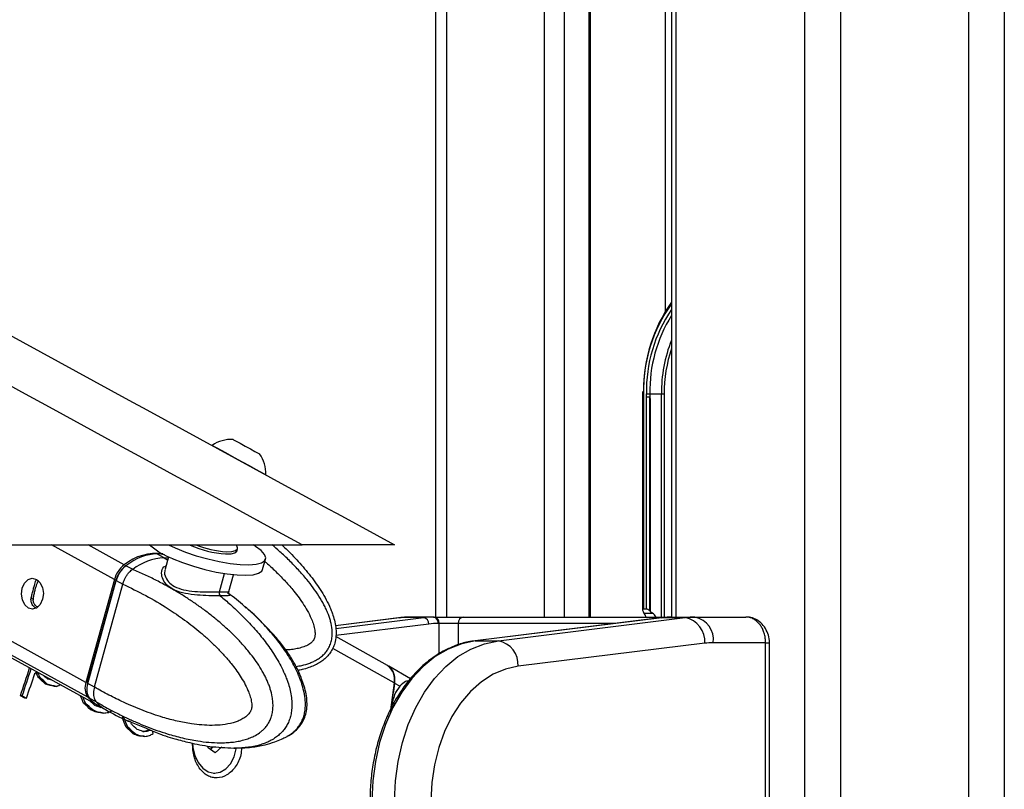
# Model space of a CAD drawing. Header units: millimetres. Extents: x 20 to 23339, y 40 to 19992.
# Tile 134 of 154: x 17767 to 18074, y 6536 to 6776. Entities that reach past the tile are written whole.
import ezdxf

# ---------------------------------------------------------------- set-up
doc = ezdxf.new("R2010")
doc.units = ezdxf.units.MM
doc.header["$LTSCALE"] = 2

msp = doc.modelspace()

# ---------------------------------------------------------------- linework, layer by layer
at = {"color": 8, "linetype": 'Continuous', "lineweight": 25}
for p, q in [((18011.53, 2191.49), (18011.53, 7939.49)), ((18022.61, 7939.49), (18022.61, 2191.49)), ((18062.56, 2191.49), (18062.56, 7939.49)), ((18073.63, 7939.49), (18073.63, 2191.49)), ((17971.43, 7760.96), (17971.43, 6590.02)), ((17900.04, 7234.49), (17900.04, 6590.02)), ((17930.52, 6590.02), (17930.52, 7146.36)), ((17936.69, 7141.84), (17936.69, 6590.02)), ((17944.47, 6590.02), (17944.47, 7136.14)), ((17968.15, 6685.26), (17968.15, 7128.96)), ((17961.35, 6659.49), (17961.06, 6659.49)), ((17966.93, 6590.02), (17966.93, 6659.49)), ((17967.81, 6659.49), (17967.81, 6590.02)), ((17788.39, 6565.09), (17702.25, 6612.47)), ((17787.84, 6569.68), (17710.06, 6612.47)), ((17796.68, 6601.7), (17777.1, 6612.47)), ((17799.76, 6606.28), (17788.52, 6612.47)), ((17812.19, 6608.45), (17813.27, 6607.83)), ((17829.36, 6597.83), (17830.95, 6603.57)), ((17773.04, 6601.31), (17772.5, 6601.6)), ((17771.47, 6595.5), (17770.78, 6595.88)), ((17885.9, 6589.83), (17865.47, 6587.3)), ((17865.6, 6586.45), (17892.97, 6589.83)), ((17885.41, 6589.8), (17885.9, 6589.83)), ((17897.74, 6578.56), (17897.74, 6588.02)), ((17903.69, 6588.02), (17903.69, 6581.37)), ((17952.53, 6588.02), (17903.69, 6588.02)), ((17970.03, 6590.02), (17970.07, 6590.02)), ((17894.51, 6587.84), (17865.65, 6584.27)), ((17999.35, 6582.02), (18000.52, 6582.02)), ((17883.72, 6569.48), (17864.64, 6580.25)), ((17882.72, 6574.11), (17882.64, 6574.11))]:
    msp.add_line(p, q, dxfattribs=at)
at = {"color": 7, "linetype": 'Continuous', "lineweight": 25}
for p, q in [((17970.05, 7760.96), (17970.05, 6590.02)), ((17896.69, 6590.02), (17896.69, 7244.18)), ((17944.9, 6590.02), (17944.9, 7135.82)), ((17961.07, 6660.28), (17961.06, 6659.49)), ((17961.06, 6659.49), (17961.06, 6592.2)), ((17961.35, 6659.49), (17961.35, 6592.49)), ((17962.28, 6658.63), (17962.27, 6659.49)), ((17962.27, 6659.49), (17963.32, 6659.49)), ((17962.28, 6592.49), (17962.28, 6658.63)), ((17963.28, 6591.95), (17963.28, 6658.63)), ((17963.32, 6659.49), (17966.93, 6659.49)), ((17966.93, 6659.49), (17967.81, 6659.49)), ((17963.41, 6657.51), (17963.41, 6591.84)), ((17841.89, 6640.81), (17841.9, 6640.8)), ((17843.77, 6634.38), (17843.79, 6634.36)), ((15315.21, 6612.47), (17855.11, 6612.47)), ((17700.71, 6612.47), (17791.29, 6562.64)), ((17807.88, 6612.29), (17807.56, 6612.47)), ((17812.19, 6608.45), (17809.95, 6609.68)), ((17834.77, 6610.56), (17834.97, 6611.27)), ((17813.53, 6608.79), (17812.46, 6604.91)), ((17842.83, 6604.83), (17843.73, 6608.09)), ((17802.28, 6604.9), (17800.3, 6605.99)), ((17802.41, 6604.85), (17802.28, 6604.9)), ((17812.59, 6604.87), (17812.51, 6604.69)), ((17772.28, 6601.35), (17772.5, 6601.6)), ((17796.68, 6601.7), (17787.84, 6569.68)), ((17797.09, 6601.55), (17788.24, 6569.53)), ((17788.4, 6569.37), (17797.24, 6601.39)), ((17790.47, 6568.24), (17799.31, 6600.24)), ((17797.24, 6601.39), (17799.31, 6600.25)), ((17799.31, 6600.25), (17799.31, 6600.24)), ((17832.33, 6597.96), (17833.77, 6603.2)), ((17831.92, 6597.57), (17832.39, 6597.24)), ((17961.52, 6591.25), (17961.33, 6591.53)), ((17962.28, 6592.49), (17961.35, 6592.49)), ((17961.52, 6591.25), (17964.12, 6591.25)), ((17963.41, 6591.84), (17964.12, 6591.25)), ((17885.41, 6589.8), (17865.46, 6587.33)), ((17892.97, 6589.83), (17885.9, 6589.83)), ((17896.05, 6590.02), (17888.98, 6590.02)), ((17896.05, 6590.02), (17896.32, 6590.02)), ((17896.32, 6590.02), (17905.25, 6590.02)), ((17897.74, 6588.02), (17897.47, 6588.02)), ((17903.69, 6588.02), (17897.74, 6588.02)), ((17905.25, 6590.02), (17970.07, 6590.02)), ((17967.1, 6589.82), (17908.98, 6582.63)), ((17967.22, 6589.83), (17909.11, 6582.64)), ((17916.18, 6582.64), (17974.29, 6589.83)), ((17967.1, 6589.82), (17967.22, 6589.83)), ((17967.22, 6589.83), (17974.29, 6589.83)), ((17970.07, 6590.02), (17970.3, 6590.02)), ((17970.3, 6590.02), (17977.37, 6590.02)), ((17977.37, 6590.02), (17993.24, 6590.02)), ((17881.69, 6574.9), (17865.63, 6583.97)), ((17908.98, 6582.63), (17909.11, 6582.64)), ((17909.11, 6582.64), (17916.18, 6582.64)), ((17980.44, 6581.86), (17922.33, 6574.67)), ((17999.35, 6582.02), (17983.03, 6582.02)), ((17999.35, 6418.02), (17999.35, 6582.02)), ((18000.52, 6418.02), (18000.52, 6582.02)), ((17888.79, 6570.81), (17882.06, 6574.68)), ((17772.94, 6572.55), (17772.38, 6572.55)), ((17773.59, 6571.18), (17773.03, 6571.18)), ((17775.8, 6569.07), (17775.24, 6569.07)), ((17778.65, 6568.4), (17778.08, 6568.4)), ((17790.47, 6568.23), (17788.4, 6569.37)), ((17790.47, 6568.24), (17790.47, 6568.23)), ((17883.72, 6569.48), (17882.47, 6560.39)), ((17885.51, 6568.45), (17883.93, 6569.36)), ((17768, 6565.52), (17767.44, 6565.52)), ((17768.78, 6564.77), (17767.44, 6565.52)), ((17768, 6565.52), (17769.35, 6564.77)), ((17769.35, 6564.77), (17768.78, 6564.77)), ((17788.92, 6564.79), (17790.9, 6563.71)), ((17790.9, 6563.71), (17791.03, 6563.63)), ((17787.67, 6563.2), (17787.1, 6563.2)), ((17790.04, 6561.03), (17789.48, 6561.03)), ((17791.67, 6560.37), (17791.1, 6560.37)), ((17791.77, 6562.38), (17793.92, 6561.2)), ((17793.31, 6560.13), (17792.74, 6560.13)), ((17799.65, 6558.74), (17799.08, 6558.74)), ((17801.93, 6557.32), (17806.02, 6555.64)), ((17800.91, 6555.7), (17800.35, 6555.7)), ((17806.93, 6554.5), (17806.37, 6554.5)), ((17807.85, 6554.84), (17807.29, 6554.84)), ((17808.98, 6554.33), (17811, 6553.57)), ((17803.12, 6553.65), (17802.55, 6553.65)), ((17804.69, 6553.01), (17804.12, 6553.01)), ((17806.21, 6552.84), (17805.64, 6552.84)), ((17825.85, 6549.31), (17825.84, 6549.85)), ((17828.03, 6547.71), (17825.85, 6549.31)), ((17827.4, 6549.58), (17826.55, 6548.8)), ((17830.09, 6549.58), (17828.03, 6547.71)), ((17827.56, 6541.42), (17827.92, 6541.42))]:
    msp.add_line(p, q, dxfattribs=at)
at = {"color": 7, "linetype": 'Continuous', "lineweight": 25, "flags": 128}
for points in [[(17827.13, 6643.48), (17827.14, 6643.47), (17827.57, 6643.24), (17828.59, 6642.69), (17830.11, 6641.85), (17832.04, 6640.8), (17834.22, 6639.61), (17836.49, 6638.37), (17838.68, 6637.17), (17840.63, 6636.1), (17842.2, 6635.24), (17843.28, 6634.65), (17843.77, 6634.38)], [(17833.57, 6645.36), (17833.77, 6645.25), (17834.56, 6644.82), (17835.83, 6644.12), (17837.4, 6643.27), (17839.01, 6642.39), (17840.43, 6641.61), (17841.44, 6641.05), (17841.89, 6640.81)], [(17813.58, 6612.47), (17815.62, 6611.52), (17818.78, 6610.26), (17822.19, 6609.1), (17825.74, 6608.1), (17829.28, 6607.29), (17832.68, 6606.71), (17835.81, 6606.37), (17838.55, 6606.29), (17840.79, 6606.47), (17842.44, 6606.9), (17843.45, 6607.57), (17843.78, 6608.46), (17843.41, 6609.52), (17842.35, 6610.72), (17840.65, 6612.01), (17839.94, 6612.46)], [(17834.97, 6611.6), (17834.73, 6612.5), (17834.73, 6612.53)], [(17831.3, 6609.66), (17833.03, 6609.71), (17834.22, 6610.01), (17834.76, 6610.53), (17834.77, 6610.56)], [(17831.5, 6610.37), (17833.23, 6610.42), (17834.41, 6610.72), (17834.96, 6611.24), (17834.97, 6611.6)], [(17814.72, 6608.26), (17817.87, 6606.99), (17821.29, 6605.84), (17824.84, 6604.84), (17828.38, 6604.03), (17831.78, 6603.45), (17834.91, 6603.11), (17837.64, 6603.02), (17839.88, 6603.21), (17841.54, 6603.64), (17842.55, 6604.31), (17842.83, 6604.83)], [(17800.01, 6605.75), (17800, 6605.83), (17800, 6605.91), (17800.02, 6605.97), (17800.05, 6606.01), (17800.1, 6606.03), (17800.15, 6606.04), (17800.22, 6606.02), (17800.3, 6605.99)], [(17772.42, 6601.76), (17773.53, 6600.75), (17774.29, 6599.22), (17774.58, 6597.39), (17774.34, 6595.55), (17773.63, 6593.97), (17772.54, 6592.89), (17771.25, 6592.49), (17769.95, 6592.81), (17768.83, 6593.82), (17768.07, 6595.35), (17767.79, 6597.18), (17768.02, 6599.02), (17768.74, 6600.6), (17769.82, 6601.68), (17771.11, 6602.08), (17772.42, 6601.76)], [(17797.26, 6601.61), (17797.19, 6601.6), (17797.13, 6601.59), (17797.1, 6601.57), (17797.09, 6601.55)], [(17909.11, 6582.64), (17904.79, 6581.72), (17900.58, 6580.06), (17896.55, 6577.68), (17892.76, 6574.61), (17889.27, 6570.9), (17886.12, 6566.61), (17883.37, 6561.81), (17881.07, 6556.56), (17879.24, 6550.95), (17877.91, 6545.07), (17877.1, 6539), (17876.83, 6532.83)], [(17883.9, 6532.83), (17884.17, 6539), (17884.98, 6545.07), (17886.31, 6550.95), (17888.14, 6556.56), (17890.45, 6561.81), (17893.19, 6566.61), (17896.34, 6570.9), (17899.83, 6574.61), (17903.62, 6577.68), (17907.65, 6580.06), (17911.86, 6581.72), (17916.18, 6582.64)], [(17922.33, 6574.67), (17918.37, 6573.8), (17914.54, 6572.18), (17910.89, 6569.85), (17907.5, 6566.85), (17904.42, 6563.23), (17901.72, 6559.06), (17899.43, 6554.41), (17897.61, 6549.37), (17896.29, 6544.02), (17895.49, 6538.48), (17895.22, 6532.83)], [(17788.24, 6569.53), (17788.24, 6569.53), (17788.25, 6569.49), (17788.28, 6569.46), (17788.33, 6569.42), (17788.4, 6569.37)], [(17788.39, 6565.09), (17789.97, 6563.52), (17791.53, 6562.52)], [(17821.03, 6550.73), (17821.14, 6549.42), (17821.72, 6546.9), (17822.77, 6544.69), (17824.2, 6542.97), (17825.9, 6541.85), (17827.75, 6541.43), (17829.62, 6541.73), (17831.36, 6542.72), (17832.84, 6544.35), (17833.96, 6546.48), (17834.63, 6548.96), (17834.67, 6549.23)]]:
    msp.add_lwpolyline(points, dxfattribs=at)
at = {"color": 8, "linetype": 'Continuous', "lineweight": 25, "flags": 128}
for points in [[(17813.42, 6608.38), (17813.34, 6608.39), (17812.19, 6608.45)], [(17797.09, 6601.55), (17797.08, 6601.54), (17797.09, 6601.51), (17797.12, 6601.47), (17797.17, 6601.43), (17797.24, 6601.39)]]:
    msp.add_lwpolyline(points, dxfattribs=at)
at = {"color": 7, "linetype": 'Continuous', "lineweight": 25}
for centre, radius, start, end in [((18009.09, 6660.54), 47.76, 144.836, 180.2698), ((18007.85, 6660.32), 44.54, 148.0771, 181.0691), ((17833.17, 6634.73), 10.63, 87.864, 124.6615), ((17833.17, 6634.73), 10.63, 357.9848, 34.7824), ((17822.62, 6629.38), 22.55, 228.3866, 249.5012), ((17833.52, 6641.93), 32.34, 245.8129, 266.0617), ((17833.77, 6642.79), 32.5, 248.9326, 265.9842), ((17809.65, 6594.19), 15.62, 82.109, 129.2578), ((17812.87, 6591.54), 16.92, 92.2911, 128.1537), ((17805, 6599.43), 8.63, 127.375, 164.7379), ((17830.52, 6597.47), 1.22, 162.5749, 225.0216), ((17888.98, 6564.94), 25.09, 90.0053, 97.0613), ((17896.06, 6564.94), 25.09, 90.0053, 97.0613), ((17892.6, 6587.96), 1.91, 356.5252, 78.7875), ((17897.47, 6563.94), 24.08, 90.0053, 97.0613), ((17895.7, 6588.27), 1.79, 351.9505, 78.5782), ((17895.97, 6588.27), 1.79, 351.9505, 78.5782), ((17905.5, 6588.22), 1.82, 97.8744, 186.1427), ((17970.3, 6564.94), 25.09, 90.0053, 97.0613), ((17977.37, 6564.94), 25.09, 90.0053, 97.0613), ((17972.8, 6582.33), 7.65, 356.5252, 78.7875), ((17975.96, 6583.02), 7.14, 351.9505, 78.5782), ((17914.69, 6575.14), 7.65, 356.5252, 78.7875), ((17983.03, 6560.95), 21.07, 90.0053, 97.0613), ((17460.43, 6671.2), 324.69, 341.0058, 342.6168), ((17460.93, 6671.22), 324.75, 341.0059, 342.5675), ((17878.6, 6570.65), 5.25, 347.0881, 54.0442), ((17878.09, 6570.41), 5.93, 349.792, 38.596), ((17461.82, 6670.62), 325.24, 341.0068, 342.4288), ((17792.72, 6567.94), 5.19, 160.3534, 213.3192), ((17617.99, 6600.77), 267.78, 351.798, 353.2627), ((17824.35, 6550.75), 2.92, 318.3845, 338.63)]:
    msp.add_arc(centre, radius, start, end, dxfattribs=at)
at = {"color": 8, "linetype": 'Continuous', "lineweight": 25}
for centre, radius, start, end in [((18007.92, 6660.46), 46.57, 144.3962, 181.1904), ((18007.42, 6660.42), 45.16, 145.8596, 181.1837), ((18011.86, 6659.76), 44.94, 158.518, 180.3432), ((18012.6, 6659.63), 44.8, 161.8032, 180.1752), ((17798.67, 6569.77), 9.8, 218.8016, 241.0487)]:
    msp.add_arc(centre, radius, start, end, dxfattribs=at)
at = {"color": 7, "linetype": 'Continuous', "lineweight": 25}
for centre, major_axis, ratio, start_param, end_param in [((18025.13, 6659.49), (61.81, 0), 0.582425, 3.141593, 3.196534), ((17804.35, 6589.41), (10.34, 19.14), 0.647541, 0.341168, 0.949414), ((17804.35, 6589.41), (10.63, 18.97), 0.671543, 0.198472, 0.351285), ((17801.42, 6601.41), (2.86, 5.28), 0.648437, 0.949758, 1.912309), ((17801.02, 6601.63), (2.57, 4.75), 0.647199, 0.949283, 1.911834), ((17962.06, 6591.49), (0.924, -0.924), 0.414214, 2.748894, 4.284783), ((17958.62, 6587.01), (0, 6), 0.682414, 5.239173, 5.497787), ((17962.98, 6591.49), (0.924, -0.924), 0.414214, 1.658095, 2.748894), ((17963.59, 6592.41), (0.924, -0.924), 0.414214, 4.799688, 4.930555), ((17959.02, 6587.01), (7.21, 0), 0.831789, 0.526784, 0.785398), ((17616.57, 6579.64), (217.17, 135.06), 0.398164, 5.236918, 5.24019), ((17553.51, 6615.25), (1368, -1012.09), 0.056924, 1.451926, 1.452325), ((17602.97, 6587), (-201.04, 335.56), 0.364496, 4.451329, 4.455307), ((17603.53, 6587), (-201.04, 335.56), 0.364496, 4.451329, 4.455307), ((17580.7, 6599.57), (669.68, -611.18), 0.121808, 1.388625, 1.392053), ((17581.27, 6599.57), (669.68, -611.18), 0.121808, 1.388625, 1.392053), ((17597.47, 6590.42), (-386.87, 445.14), 0.211299, 4.488979, 4.489536), ((17549.48, 6617.53), (1520, -1098.65), 0.050846, 1.458031, 1.458774), ((17647.2, 6562.34), (802.38, -192.88), 0.046858, 1.419376, 1.420819), ((17650.59, 6560.11), (775.94, -177.63), 0.04645, 1.416377, 1.420091), ((17651.15, 6560.11), (775.94, -177.63), 0.04645, 1.416377, 1.420091), ((17627.76, 6573.32), (295.53, 93.11), 0.181832, 5.190042, 5.195717), ((17792.58, 6569.4), (2.86, 5.28), 0.648437, 1.912309, 2.874859), ((17617.98, 6578.52), (-180.8, 324.17), 0.39107, 4.451443, 4.458348), ((17618.54, 6578.52), (-180.8, 324.17), 0.39107, 4.451443, 4.457117), ((17802.17, 6581.48), (10.34, 19.14), 0.647541, 2.874515, 3.136768), ((17597.43, 6590.45), (743.86, -654.21), 0.109087, 1.40495, 1.406999), ((17591.14, 6593.68), (745.21, -654.99), 0.108879, 1.398061, 1.40135), ((17591.7, 6593.68), (745.21, -654.99), 0.108879, 1.398061, 1.40135), ((17705.79, 6528.93), (1595.02, -646.43), 0.035576, 1.531704, 1.532726), ((17706.35, 6528.93), (1595.02, -646.43), 0.035576, 1.531704, 1.532726), ((17681.49, 6542.97), (1262.23, -456.73), 0.041431, 1.497708, 1.499233), ((17657.6, 6556.15), (614.03, -84.16), 0.036841, 1.353935, 1.35667), ((17658.16, 6556.15), (614.03, -84.16), 0.036841, 1.353935, 1.35667), ((17642.19, 6565.17), (281.76, 100.27), 0.211868, 5.20777, 5.212964), ((17647.48, 6562.18), (393.54, 40.93), 0.046508, 5.08716, 5.091285), ((17631.5, 6570.89), (-174.66, 320.77), 0.399605, 4.451853, 4.461125), ((17632.06, 6570.89), (-174.66, 320.77), 0.399605, 4.451853, 4.461125), ((17605.82, 6585.39), (713.34, -636.53), 0.114006, 1.394233, 1.397433), ((17606.38, 6585.39), (713.34, -636.53), 0.114006, 1.394233, 1.397433), ((17634.39, 6569.57), (-165.6, 315.82), 0.412621, 4.459468, 4.460421), ((17612.72, 6581.81), (693.5, -625.01), 0.117433, 1.398691, 1.40138), ((17689.53, 6538.43), (1139.67, -386.65), 0.043709, 1.483624, 1.485202), ((17658.56, 6555.6), (418.49, 27.17), 0.0272, 5.069341, 5.071592), ((17659.13, 6555.6), (418.49, 27.17), 0.0272, 5.068157, 5.071592), ((17653.93, 6558.22), (308, 86.62), 0.157492, 5.185333, 5.188762), ((17654.49, 6558.22), (308, 86.62), 0.157492, 5.185333, 5.188762), ((17644.37, 6563.94), (-83.25, 276.1), 0.546392, 4.512695, 4.515661), ((17719.84, 6521), (1614.63, -657.58), 0.035264, 1.53294, 1.533912), ((17720.41, 6521), (1614.63, -657.58), 0.035264, 1.53294, 1.533912), ((17668.48, 6550), (571.17, -59.47), 0.030517, 1.331465, 1.334207), ((17669.05, 6550), (571.17, -59.47), 0.030517, 1.331465, 1.334207), ((17658.87, 6555.75), (363.51, 57.24), 0.076266, 5.117667, 5.121835), ((17654.35, 6558.3), (269.35, 106.73), 0.241908, 5.218882, 5.224076)]:
    msp.add_ellipse(centre, major_axis=major_axis, ratio=ratio, start_param=start_param, end_param=end_param, dxfattribs=at)
for points, knots in [([(17855.11, 6612.47), (17648.44, 6725.29), (17254.11, 6940.55), (16721.59, 7231.57), (16326.77, 7447.73), (16050.67, 7599.42), (15898.77, 7683.21), (15816.05, 7729.14), (15801.99, 7736.95)], [0, 0, 0, 0, 0.301545, 0.575336, 0.777328, 0.878324, 0.97932, 1, 1, 1, 1]), ([(16699.76, 7258.52), (16803.73, 7201.78), (16942.35, 7126.12), (17150.23, 7012.69), (17323.45, 6918.18), (17520.78, 6810.53), (17707.58, 6708.62), (17825.11, 6644.52), (17883.87, 6612.47)], [0, 0, 0, 0, 0.2633228, 0.351097, 0.5266455, 0.7021941, 0.8510971, 1, 1, 1, 1]), ([(17962.28, 6658.63), (17962.3, 6658.63), (17962.41, 6658.63), (17962.66, 6658.63), (17962.99, 6658.63), (17963.19, 6658.63), (17963.28, 6658.63)], [0, 0, 0, 0, 0.090131, 0.431109, 0.74027, 1, 1, 1, 1]), ([(17963.28, 6658.63), (17963.28, 6658.63), (17963.29, 6658.63), (17963.29, 6658.63), (17963.29, 6658.63), (17963.3, 6658.6), (17963.32, 6658.5), (17963.36, 6658.13), (17963.39, 6657.79), (17963.41, 6657.51)], [0, 0, 0, 0, 0.001216, 0.00282, 0.005802, 0.018793, 0.070056, 0.274202, 1, 1, 1, 1]), ([(17848.8, 6612.47), (17849.68, 6611.65), (17851.26, 6610.15), (17853.44, 6607.85), (17855.42, 6605.65), (17857.32, 6603.37), (17859.11, 6601.01), (17860.77, 6598.59), (17862.3, 6596.07), (17863.42, 6593.87), (17864.2, 6592.03), (17864.79, 6590.41), (17865.32, 6588.5), (17865.68, 6586.31), (17865.72, 6584.07), (17865.38, 6582.04), (17864.72, 6580.29), (17863.89, 6578.85), (17862.81, 6577.57), (17861.59, 6576.5), (17860.27, 6575.63), (17858.81, 6574.87), (17857.09, 6574.2), (17855.38, 6573.69), (17854.23, 6573.47), (17853.79, 6573.39)], [0, 0, 0, 0, 0.0700049, 0.127696, 0.1854474, 0.243427, 0.3015091, 0.3585391, 0.4157541, 0.4738043, 0.5030372, 0.5323512, 0.5752613, 0.6186958, 0.6619358, 0.7060295, 0.7380518, 0.7710072, 0.8030296, 0.8358567, 0.8654301, 0.8953658, 0.9317828, 0.9735959, 1, 1, 1, 1]), ([(17883.87, 6612.47), (17883.8, 6612.47), (17883.67, 6612.47), (17882.55, 6612.47), (17880.85, 6612.47), (17878.78, 6612.47), (17876.09, 6612.47), (17872.01, 6612.47), (17866.75, 6612.47), (17860.68, 6612.47), (17856.97, 6612.47), (17855.11, 6612.47)], [0, 0, 0, 0, 0.1264222, 0.2525718, 0.339466, 0.4262581, 0.513661, 0.6010777, 0.7596734, 0.8797284, 1, 1, 1, 1]), ([(17791.03, 6563.63), (17791.03, 6563.63), (17792.55, 6562.73), (17795.61, 6561.01), (17799.76, 6558.92), (17803.45, 6557.25), (17806.66, 6555.92), (17809.89, 6554.71), (17813.63, 6553.48), (17817.08, 6552.54), (17820.25, 6551.85), (17822.99, 6551.36), (17826.09, 6550.98), (17829.03, 6550.83), (17831.43, 6550.89), (17833.3, 6551.03), (17835.17, 6551.3), (17836.93, 6551.7), (17838.59, 6552.23), (17840.22, 6552.93), (17841.59, 6553.75), (17842.7, 6554.63), (17843.53, 6555.44), (17844.32, 6556.42), (17844.99, 6557.56), (17845.52, 6558.84), (17845.89, 6560.25), (17846.08, 6561.85), (17846.05, 6563.51), (17845.8, 6565.45), (17845.36, 6567.22), (17844.82, 6568.79), (17844.33, 6570.02), (17843.75, 6571.27), (17842.85, 6572.99), (17841.61, 6575.05), (17839.98, 6577.4), (17838.07, 6579.83), (17835.9, 6582.3), (17833.44, 6584.81), (17830.89, 6587.17), (17828.25, 6589.42), (17825.54, 6591.57), (17822.75, 6593.61), (17819.91, 6595.54), (17816.81, 6597.5), (17813.45, 6599.47), (17809.82, 6601.41), (17806.14, 6603.21), (17803.66, 6604.32), (17802.41, 6604.85), (17802.41, 6604.85)], [0, 0, 0, 0, 0.000001, 0.042299, 0.084662, 0.113207, 0.141774, 0.170414, 0.199082, 0.240084, 0.260638, 0.28121, 0.310911, 0.340705, 0.356782, 0.372888, 0.389105, 0.405375, 0.419337, 0.433377, 0.450167, 0.458725, 0.467353, 0.477165, 0.487183, 0.495779, 0.505908, 0.516391, 0.527138, 0.538147, 0.554694, 0.563139, 0.571618, 0.581606, 0.591626, 0.611828, 0.63244, 0.653131, 0.679323, 0.705597, 0.73206, 0.758566, 0.785562, 0.812587, 0.839695, 0.866827, 0.900037, 0.933281, 0.966624, 0.999999, 1, 1, 1, 1]), ([(17799.31, 6600.25), (17799.41, 6600.56), (17799.59, 6601.2), (17800.01, 6602.12), (17800.52, 6603), (17801.08, 6603.75), (17801.65, 6604.37), (17802.05, 6604.72), (17802.26, 6604.89), (17802.28, 6604.9)], [0, 0, 0, 0, 0.172718, 0.350448, 0.523165, 0.700887, 0.842086, 0.985971, 1, 1, 1, 1]), ([(17770.8, 6595.99), (17770.9, 6596.41), (17771.09, 6597.26), (17771.45, 6598.64), (17771.79, 6599.83), (17772.07, 6600.75), (17772.21, 6601.15), (17772.28, 6601.35)], [0, 0, 0, 0, 0.222076, 0.445772, 0.640142, 0.821651, 1, 1, 1, 1]), ([(17771.47, 6595.5), (17771.52, 6595.94), (17771.62, 6596.75), (17771.92, 6598.09), (17772.24, 6599.29), (17772.57, 6600.28), (17772.83, 6600.93), (17773, 6601.19), (17773.07, 6601.29)], [0, 0, 0, 0, 0.211369, 0.388355, 0.566092, 0.7273158, 0.8978864, 1, 1, 1, 1]), ([(17799.31, 6600.24), (17801.69, 6599.11), (17806.47, 6596.84), (17812.87, 6593.03), (17818.59, 6589.12), (17822.78, 6585.83), (17826.05, 6582.96), (17828.47, 6580.65), (17830.81, 6578.2), (17832.82, 6575.86), (17834.5, 6573.67), (17835.87, 6571.66), (17837.16, 6569.52), (17838.17, 6567.49), (17838.89, 6565.59), (17839.27, 6564.19), (17839.43, 6563.04), (17839.46, 6562.29), (17839.39, 6561.64), (17839.26, 6561.13), (17839.05, 6560.63), (17838.75, 6560.15), (17838.18, 6559.46), (17837.29, 6558.72), (17836.11, 6558.02), (17834.87, 6557.49), (17832.98, 6556.88), (17830.38, 6556.41), (17827.12, 6556.23), (17823.89, 6556.37), (17820.28, 6556.79), (17816.24, 6557.56), (17811.21, 6558.89), (17805.63, 6560.81), (17800.03, 6563.2), (17794.97, 6565.69), (17791.97, 6567.39), (17790.47, 6568.24)], [0, 0, 0, 0, 0.073738, 0.14775, 0.20409, 0.260616, 0.289263, 0.317953, 0.346811, 0.375753, 0.395318, 0.414939, 0.434828, 0.454884, 0.467894, 0.48112, 0.487197, 0.493393, 0.497432, 0.501609, 0.505043, 0.510136, 0.515353, 0.527914, 0.540826, 0.553414, 0.566082, 0.598147, 0.630574, 0.661678, 0.692891, 0.736823, 0.780893, 0.842838, 0.905002, 0.952464, 1, 1, 1, 1]), ([(17832.48, 6597.18), (17832.48, 6597.18), (17832.51, 6597.15), (17832.42, 6597.22), (17832.25, 6597.56), (17832.33, 6597.85), (17832.36, 6597.97)], [0, 0, 0, 0, 0.001012, 0.416614, 0.755335, 1, 1, 1, 1]), ([(17837.74, 6592.83), (17836.11, 6594.28), (17834.35, 6595.84), (17832.51, 6597.14), (17832.39, 6597.23)], [0, 0, 0, 0, 0.933663, 1, 1, 1, 1]), ([(17772.4, 6592.71), (17772.07, 6592.91), (17771.4, 6593.32), (17770.79, 6594.45), (17770.69, 6595.41), (17770.79, 6595.91), (17770.8, 6595.99)], [0, 0, 0, 0, 0.316542, 0.636079, 0.942993, 1, 1, 1, 1]), ([(17772.81, 6593.18), (17772.69, 6593.22), (17772.25, 6593.39), (17771.72, 6594.07), (17771.45, 6594.89), (17771.46, 6595.38), (17771.47, 6595.5)], [0, 0, 0, 0, 0.136209, 0.511367, 0.881597, 1, 1, 1, 1]), ([(17850.39, 6552.84), (17850.42, 6552.85), (17851.01, 6553.14), (17851.84, 6553.73), (17852.87, 6554.6), (17853.64, 6555.41), (17854.38, 6556.39), (17855.03, 6557.53), (17855.55, 6558.81), (17855.93, 6560.22), (17856.13, 6561.82), (17856.14, 6563.48), (17856, 6565.01), (17855.7, 6566.79), (17855.29, 6568.39), (17854.77, 6569.99), (17854.3, 6571.25), (17853.57, 6572.96), (17852.56, 6575.02), (17851.23, 6577.37), (17849.66, 6579.8), (17847.87, 6582.27), (17845.84, 6584.77), (17843.74, 6587.14), (17841.55, 6589.39), (17839.45, 6591.4), (17838.05, 6592.61), (17837.43, 6593.15)], [0, 0, 0, 0, 0.002999, 0.04789, 0.070586, 0.093591, 0.119754, 0.146465, 0.169385, 0.196395, 0.224346, 0.253, 0.282355, 0.304359, 0.349003, 0.371609, 0.398243, 0.42496, 0.478827, 0.533784, 0.588957, 0.658793, 0.72885, 0.79941, 0.870086, 0.942066, 1, 1, 1, 1]), ([(17850.38, 6552.84), (17850.57, 6552.93), (17851.49, 6553.36), (17852.84, 6554.41), (17854.28, 6555.87), (17855.41, 6557.46), (17856.19, 6559.31), (17856.62, 6561.41), (17856.68, 6563.71), (17856.4, 6566.11), (17855.77, 6568.49), (17854.78, 6571.32), (17853.34, 6574.58), (17851.27, 6578.16), (17848.8, 6581.59), (17845.91, 6584.98), (17842.47, 6588.47), (17839.89, 6591.1), (17838.31, 6592.39), (17838.19, 6592.48)], [0, 0, 0, 0, 0.013652, 0.065351, 0.101411, 0.136853, 0.173657, 0.213059, 0.254544, 0.299616, 0.346868, 0.392665, 0.474348, 0.558248, 0.647466, 0.744692, 0.853841, 0.988748, 1, 1, 1, 1]), ([(17888.98, 6590.02), (17888.1, 6590), (17886.91, 6589.98), (17885.72, 6589.84), (17885.41, 6589.8)], [0, 0, 0, 0, 0.738202, 1, 1, 1, 1]), ([(17999.35, 6582.02), (17999.33, 6582.46), (17999.3, 6583.35), (17999.04, 6584.64), (17998.63, 6585.87), (17998.07, 6586.99), (17997.37, 6587.97), (17996.56, 6588.78), (17995.64, 6589.42), (17994.77, 6589.8), (17993.96, 6589.99), (17993.48, 6590.01), (17993.24, 6590.02)], [0, 0, 0, 0, 0.104655, 0.212303, 0.316738, 0.424134, 0.528891, 0.636619, 0.74238, 0.851183, 0.925087, 1, 1, 1, 1]), ([(18000.51, 6582.02), (18000.52, 6582.05), (18000.58, 6582.84), (18000.27, 6584.41), (17999.39, 6586.54), (17997.97, 6588.27), (17996.22, 6589.41), (17994.61, 6590), (17993.6, 6589.96), (17993.25, 6589.94)], [0, 0, 0, 0, 0.007235, 0.19321, 0.383125, 0.575022, 0.744089, 0.910323, 1, 1, 1, 1]), ([(17908.98, 6582.63), (17908.25, 6582.52), (17906.18, 6582.2), (17903.96, 6581.65), (17902.54, 6580.99), (17902.39, 6580.92)], [0, 0, 0, 0, 0.329072, 0.931306, 1, 1, 1, 1]), ([(17902.39, 6580.92), (17901.25, 6580.43), (17898.81, 6579.4), (17895.29, 6577.1), (17891.82, 6574.2), (17888.61, 6570.76), (17885.7, 6566.84), (17883.13, 6562.48), (17880.92, 6557.75), (17879.11, 6552.71), (17877.72, 6547.41), (17876.77, 6541.93), (17876.31, 6537.04), (17876.26, 6534), (17876.25, 6532.83)], [0, 0, 0, 0, 0.075973, 0.162036, 0.248467, 0.335227, 0.422233, 0.509398, 0.596648, 0.683931, 0.771215, 0.85849, 0.94576, 1, 1, 1, 1]), ([(17881.91, 6574.75), (17881.94, 6574.74), (17882.09, 6574.7), (17882.4, 6574.46), (17882.67, 6574.16), (17882.72, 6574.11)], [0, 0, 0, 0, 0.146798, 0.842752, 1, 1, 1, 1]), ([(17888.46, 6570.1), (17888.07, 6570.1), (17887.13, 6570.11), (17886.11, 6569.06), (17885.51, 6568.45)], [0, 0, 0, 0, 0.415091, 1, 1, 1, 1]), ([(17790.47, 6568.23), (17790.39, 6567.93), (17790.23, 6567.3), (17790.14, 6566.4), (17790.18, 6565.54), (17790.33, 6564.82), (17790.56, 6564.22), (17790.77, 6563.88), (17790.89, 6563.72), (17790.9, 6563.71)], [0, 0, 0, 0, 0.172712, 0.350434, 0.523145, 0.70086, 0.842072, 0.985971, 1, 1, 1, 1]), ([(17885.51, 6568.45), (17884.9, 6567.62), (17883.74, 6566.06), (17883.26, 6563.69), (17883.04, 6562.57)], [0, 0, 0, 0, 0.528128, 1, 1, 1, 1]), ([(17793.92, 6561.2), (17796.15, 6559.99), (17798.59, 6558.66), (17801.1, 6557.57), (17801.31, 6557.48)], [0, 0, 0, 0, 0.915334, 1, 1, 1, 1]), ([(17800.98, 6557.65), (17800.97, 6557.66), (17800.93, 6557.7), (17801.23, 6557.62), (17801.7, 6557.42), (17801.93, 6557.32)], [0, 0, 0, 0, 0.153857, 0.588282, 1, 1, 1, 1]), ([(17801.65, 6557.44), (17801.65, 6557.44), (17801.4, 6557.39), (17801.2, 6557.5), (17801, 6557.61)], [0, 0, 0, 0, 0.000259, 1, 1, 1, 1]), ([(17806.02, 6555.64), (17806.28, 6555.54), (17806.79, 6555.33), (17807.73, 6554.9), (17808.48, 6554.56), (17808.88, 6554.38), (17808.98, 6554.33)], [0, 0, 0, 0, 0.29905, 0.59799, 0.901491, 1, 1, 1, 1]), ([(17810.99, 6553.55), (17811.53, 6553.36), (17813, 6552.85), (17816.05, 6551.92), (17820.61, 6550.73), (17826.72, 6549.54), (17831.39, 6549.32), (17833.91, 6549.2)], [0, 0, 0, 0, 0.074949, 0.203396, 0.408515, 0.680061, 1, 1, 1, 1]), ([(17833.9, 6549.2), (17835.72, 6549.25), (17838.93, 6549.34), (17843.2, 6550.1), (17846.32, 6551.02), (17848.54, 6551.89), (17849.72, 6552.49), (17850.21, 6552.74)], [0, 0, 0, 0, 0.334267, 0.589201, 0.776626, 0.906868, 1, 1, 1, 1]), ([(17836.3, 6549.33), (17836.24, 6548.57), (17836.05, 6546.35), (17834.43, 6543.21), (17831.81, 6540.61), (17829.17, 6539.8), (17827.1, 6540.02), (17825.61, 6540.62), (17824.26, 6541.63), (17822.7, 6543.45), (17821.26, 6546.49), (17821.07, 6549.34), (17820.98, 6550.75)], [0, 0, 0, 0, 0.070106, 0.205317, 0.339718, 0.472875, 0.539145, 0.605648, 0.671779, 0.738348, 0.871294, 1, 1, 1, 1])]:
    msp.add_open_spline(points, degree=3, knots=knots, dxfattribs=at)
at = {"color": 8, "linetype": 'Continuous', "lineweight": 25}
for points, knots in [([(17853.22, 6574.62), (17853.83, 6574.73), (17855.28, 6574.97), (17857.12, 6575.53), (17858.73, 6576.2), (17859.95, 6576.86), (17861.15, 6577.69), (17862.22, 6578.7), (17863.12, 6579.87), (17863.83, 6581.21), (17864.3, 6582.75), (17864.5, 6584.4), (17864.45, 6586.37), (17864.11, 6588.2), (17863.63, 6589.85), (17863.16, 6591.14), (17862.59, 6592.49), (17861.67, 6594.33), (17860.36, 6596.58), (17858.57, 6599.18), (17856.45, 6601.91), (17853.98, 6604.73), (17851.16, 6607.62), (17848.42, 6610.2), (17846.57, 6611.78), (17845.76, 6612.47)], [0, 0, 0, 0, 0.0360483, 0.0866994, 0.1125197, 0.1385482, 0.1681499, 0.1983718, 0.2243043, 0.2548643, 0.2864897, 0.3189096, 0.3521234, 0.4020438, 0.4275213, 0.4530996, 0.4832334, 0.5134625, 0.574409, 0.6365902, 0.6990143, 0.7780303, 0.8572955, 0.9371291, 1, 1, 1, 1]), ([(17843.53, 6607.33), (17843.8, 6607.1), (17845.06, 6606.01), (17847.21, 6603.94), (17849.97, 6601.12), (17852.28, 6598.45), (17854.18, 6595.99), (17855.71, 6593.77), (17857.09, 6591.44), (17858.13, 6589.25), (17858.81, 6587.24), (17859.1, 6585.79), (17859.15, 6584.63), (17859.07, 6583.88), (17858.89, 6583.25), (17858.64, 6582.77), (17858.29, 6582.31), (17857.82, 6581.89), (17856.95, 6581.3), (17855.66, 6580.72), (17853.99, 6580.24), (17852.28, 6579.94), (17850.96, 6579.76), (17850.21, 6579.76), (17850.04, 6579.76)], [0, 0, 0, 0, 0.0273327, 0.1267852, 0.2268234, 0.3271526, 0.3949738, 0.4629913, 0.531937, 0.6014607, 0.6465628, 0.6924119, 0.7134777, 0.7349539, 0.7489573, 0.7634357, 0.7753399, 0.7929942, 0.811082, 0.8546224, 0.899382, 0.9430199, 0.9869361, 1, 1, 1, 1]), ([(17829.66, 6596.6), (17829.46, 6596.61), (17828.42, 6596.61), (17826.07, 6596.65), (17822.46, 6596.82), (17818.73, 6597.28), (17815.46, 6598.26), (17813.07, 6599.78), (17811.63, 6601.71), (17811.25, 6603.78), (17811.62, 6605.43), (17812.53, 6605.86), (17812.75, 6605.96)], [0, 0, 0, 0, 0.026506, 0.138416, 0.252662, 0.374435, 0.493874, 0.60327, 0.712696, 0.829841, 0.958483, 1, 1, 1, 1]), ([(17812.51, 6604.69), (17812.45, 6604.56), (17812.13, 6603.89), (17812.54, 6602.35), (17813.74, 6600.53), (17815.96, 6599.1), (17819.03, 6598.25), (17822.54, 6597.92), (17825.95, 6597.84), (17828.17, 6597.83), (17829.17, 6597.83), (17829.36, 6597.83)], [0, 0, 0, 0, 0.030024, 0.167108, 0.293509, 0.419035, 0.556953, 0.699588, 0.834964, 0.968365, 1, 1, 1, 1]), ([(17829.36, 6597.83), (17830.04, 6597.83), (17831.48, 6597.83), (17832.34, 6597.81), (17832.24, 6597.95), (17832.21, 6597.99)], [0, 0, 0, 0, 0.407755, 0.866196, 1, 1, 1, 1]), ([(17832.39, 6597.24), (17832.42, 6597.22), (17832.85, 6596.92), (17832.78, 6596.77), (17831.93, 6596.6), (17830.39, 6596.6), (17829.66, 6596.6)], [0, 0, 0, 0, 0.022987, 0.350021, 0.694811, 1, 1, 1, 1]), ([(17829.66, 6596.6), (17830.72, 6595.71), (17832.96, 6593.81), (17836.28, 6590.68), (17839.07, 6587.79), (17841.22, 6585.33), (17842.81, 6583.4), (17844.34, 6581.38), (17845.81, 6579.28), (17847.2, 6577.09), (17848.49, 6574.78), (17849.48, 6572.75), (17850.19, 6571.03), (17850.76, 6569.49), (17851.3, 6567.67), (17851.75, 6565.55), (17851.97, 6563.33), (17851.92, 6561.28), (17851.62, 6559.45), (17851.16, 6557.92), (17850.52, 6556.51), (17849.76, 6555.29), (17848.92, 6554.26), (17847.96, 6553.32), (17846.82, 6552.42), (17845.48, 6551.6), (17844.03, 6550.91), (17842.53, 6550.36), (17840.83, 6549.89), (17838.93, 6549.52), (17836.84, 6549.29), (17835.16, 6549.19), (17834.18, 6549.21), (17833.9, 6549.21)], [0, 0, 0, 0, 0.065631, 0.13878, 0.212096, 0.249097, 0.286137, 0.323324, 0.360576, 0.397154, 0.43385, 0.471082, 0.489831, 0.508633, 0.536154, 0.564012, 0.591745, 0.620025, 0.640564, 0.6617, 0.682239, 0.703293, 0.722261, 0.741461, 0.764818, 0.791636, 0.818667, 0.846177, 0.873791, 0.910694, 0.947719, 0.985026, 1, 1, 1, 1])]:
    msp.add_open_spline(points, degree=3, knots=knots, dxfattribs=at)

doc.saveas('drawing.dxf')
